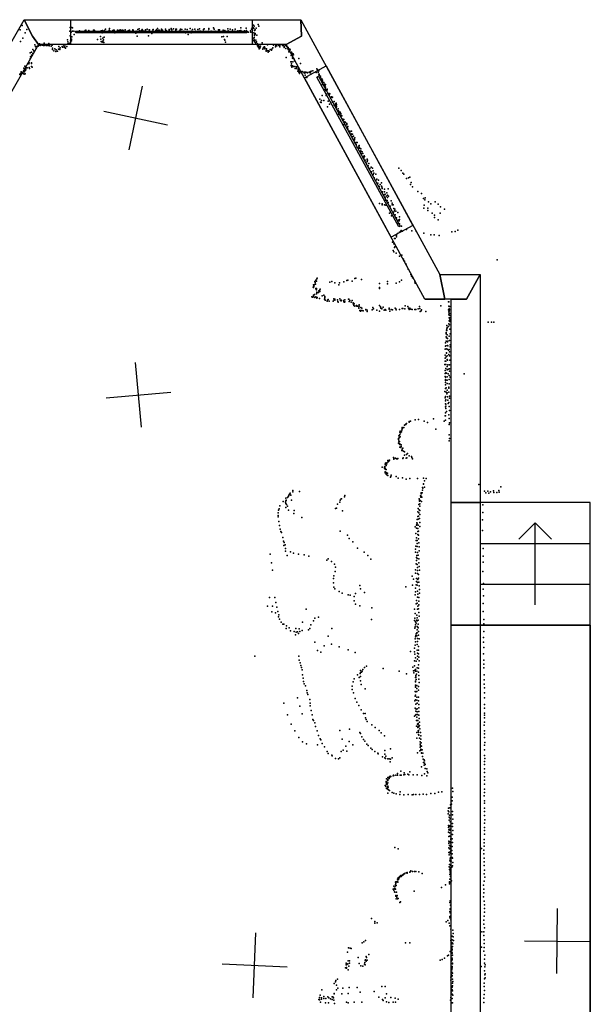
# Model space of a CAD drawing. Header units: millimetres. Extents: x -44220 to 35132, y -40846 to 67550.
# Tile 23 of 27: x -1565 to 1949, y 9902 to 15964. Entities that reach past the tile are written whole.
import ezdxf

# ---------------------------------------------------------------- set-up
doc = ezdxf.new("R2010")
doc.units = ezdxf.units.MM
for name, color, linetype in [('HWALLS', 32, 'Continuous'), ('P', 9, 'Continuous'), ('PANOS', 10, 'Continuous'), ('ROOMS', 1, 'Continuous'), ('STRUCTS', 4, 'Continuous'), ('WALLS', 3, 'Continuous'), ('WINDOWS', 6, 'Continuous')]:
    doc.layers.add(name, color=color, linetype=linetype)

# ---------------------------------------------------------------- blocks, each defined once
blk = doc.blocks.new('6-Fixed_64')
blk.add_lwpolyline([(-584.3, 5.9), (584.3, 5.9), (584.3, -6.8), (-584.3, -6.8), (-584.3, 5.9)])

msp = doc.modelspace()

# ---------------------------------------------------------------- linework, layer by layer
at = {"layer": 'HWALLS'}
for points in [[(1949.45, 12236.45), (1949.45, 12992.1)], [(1187.45, 12236.45), (1270, 12236.45), (1949.45, 12236.45)], [(1949.45, 12236.45), (1949.45, 1219.2)]]:
    msp.add_lwpolyline(points, dxfattribs=at)
at = {"layer": 'P'}
for p in [(-1563, 15902), (-1550, 15928), (-1532, 15883), (-1522, 15904), (-1256, 15893), (-1255, 15916), (-1249, 15887), (-1243, 15916), (-1239, 15914), (-1239, 15894), (-1232, 15894), (-1222, 15889), (-1219, 15891), (-1217, 15886), (-1212, 15890), (-1198, 15888), (-1197, 15895), (-1189, 15885), (-1176, 15888), (-1175, 15888), (-1173, 15891), (-1164, 15889), (-1162, 15898), (-1157, 15899), (-1151, 15888), (-1148, 15889), (-1139, 15897), (-1135, 15892), (-1135, 15888), (-1134, 15892), (-1131, 15892), (-1127, 15890), (-1114, 15890), (-1111, 15899), (-1106, 15899), (-1103, 15892), (-1101, 15893), (-1100, 15894), (-1084, 15887), (-1080, 15891), (-1063, 15896), (-1058, 15884), (-1055, 15898), (-1043, 15897), (-1036, 15905), (-1034, 15891), (-1032, 15891), (-1013, 15900), (-1012, 15909), (-1012, 15896), (-1010, 15892), (-1003, 15893), (-994, 15891), (-991, 15897), (-987, 15900), (-987, 15891), (-984, 15900), (-980, 15883), (-970, 15892), (-965, 15888), (-963, 15899), (-963, 15893), (-954, 15898), (-949, 15895), (-946, 15902), (-940, 15898), (-940, 15893), (-939, 15886), (-934, 15899), (-930, 15900), (-925, 15896), (-915, 15901), (-915, 15892), (-912, 15886), (-896, 15895), (-892, 15897), (-892, 15894), (-889, 15899), (-885, 15885), (-870, 15892), (-869, 15901), (-868, 15895), (-868, 15892), (-866, 15900), (-847, 15893), (-844, 15889), (-843, 15892), (-838, 15904), (-838, 15903), (-829, 15907), (-827, 15896), (-817, 15895), (-815, 15898), (-811, 15903), (-810, 15896), (-807, 15898), (-807, 15896), (-804, 15887), (-792, 15896), (-791, 15901), (-788, 15894), (-779, 15905), (-776, 15886), (-767, 15901), (-767, 15893), (-766, 15902), (-748, 15892), (-746, 15901), (-744, 15893), (-742, 15903), (-726, 15897), (-722, 15902), (-720, 15895), (-720, 15890), (-719, 15896), (-716, 15909), (-710, 15900), (-706, 15900), (-697, 15894), (-692, 15905), (-691, 15899), (-685, 15900), (-674, 15888), (-667, 15906), (-665, 15897), (-661, 15896), (-649, 15892), (-645, 15900), (-644, 15903), (-633, 15906), (-632, 15910), (-629, 15902), (-626, 15890), (-624, 15892), (-618, 15908), (-603, 15906), (-603, 15905), (-603, 15900), (-603, 15891), (-602, 15892), (-599, 15906), (-583, 15893), (-579, 15892), (-577, 15902), (-574, 15906), (-566, 15904), (-563, 15891), (-555, 15893), (-545, 15905), (-543, 15884), (-533, 15904), (-532, 15890), (-522, 15891), (-516, 15909), (-509, 15884), (-507, 15894), (-500, 15903), (-487, 15905), (-483, 15893), (-482, 15886), (-467, 15904), (-462, 15888), (-459, 15894), (-458, 15908), (-451, 15894), (-442, 15890), (-435, 15893), (-433, 15903), (-429, 15908), (-422, 15892), (-403, 15890), (-402, 15893), (-401, 15905), (-400, 15910), (-386, 15893), (-371, 15913), (-368, 15905), (-362, 15893), (-362, 15891), (-341, 15901), (-341, 15886), (-337, 15894), (-335, 15902), (-312, 15899), (-306, 15888), (-302, 15898), (-301, 15892), (-284, 15907), (-282, 15896), (-269, 15906), (-264, 15889), (-254, 15902), (-241, 15893), (-239, 15891), (-237, 15905), (-221, 15895), (-212, 15896), (-204, 15913), (-203, 15897), (-201, 15894), (-189, 15888), (-181, 15895), (-170, 15911), (-169, 15897), (-161, 15890), (-155, 15888), (-144, 15896), (-141, 15888), (-138, 15906), (-134, 15913), (-125, 15930), (-125, 15914), (-122, 15910), (-122, 15882), (-121, 15924), (-118, 15898), (-114, 15902), (-108, 15911), (-97, 15934), (-93, 15925), (-1560, 15829), (-1545, 15851), (-1270, 15839), (-1268, 15828), (-1254, 15864), (-1253, 15834), (-1251, 15836), (-1247, 15845), (-1247, 15842), (-1245, 15833), (-1243, 15859), (-1229, 15873), (-1085, 15842), (-1067, 15861), (-1065, 15844), (-1063, 15829), (-1058, 15825), (-1052, 15851), (-1052, 15831), (-1048, 15839), (-1046, 15823), (-1045, 15857), (-849, 15880), (-841, 15862), (-771, 15864), (-752, 15878), (-528, 15873), (-320, 15858), (-310, 15860), (-303, 15842), (-302, 15837), (-298, 15826), (-288, 15860), (-127, 15836), (-122, 15851), (-121, 15840), (-121, 15833), (-120, 15854), (-119, 15867), (-118, 15873), (-118, 15827), (-117, 15874), (-114, 15879), (-114, 15875), (-114, 15826), (-113, 15823), (-111, 15838), (-107, 15826), (-106, 15827), (-104, 15868), (-71, 15821), (-1493, 15764), (-1485, 15780), (-1477, 15773), (-1475, 15768), (-1472, 15810), (-1468, 15799), (-1464, 15788), (-1460, 15798), (-1452, 15800), (-1450, 15807), (-1444, 15816), (-1443, 15808), (-1438, 15806), (-1430, 15809), (-1427, 15807), (-1419, 15806), (-1416, 15804), (-1415, 15819), (-1414, 15806), (-1409, 15810), (-1403, 15806), (-1395, 15806), (-1390, 15807), (-1388, 15810), (-1385, 15818), (-1383, 15802), (-1381, 15809), (-1371, 15801), (-1366, 15807), (-1363, 15789), (-1363, 15781), (-1354, 15772), (-1349, 15785), (-1342, 15769), (-1340, 15778), (-1333, 15771), (-1327, 15782), (-1323, 15799), (-1320, 15783), (-1317, 15781), (-1315, 15791), (-1303, 15799), (-1302, 15795), (-1299, 15795), (-1294, 15808), (-1292, 15797), (-1288, 15796), (-1288, 15792), (-1285, 15810), (-1283, 15789), (-1274, 15798), (-1269, 15816), (-1265, 15818), (-1256, 15819), (-111, 15816), (-101, 15816), (-100, 15806), (-100, 15802), (-97, 15797), (-96, 15807), (-96, 15803), (-95, 15794), (-91, 15788), (-91, 15784), (-88, 15791), (-87, 15800), (-85, 15791), (-81, 15801), (-68, 15782), (-65, 15788), (-61, 15795), (-58, 15796), (-57, 15788), (-56, 15791), (-56, 15789), (-55, 15785), (-48, 15774), (-46, 15770), (-45, 15784), (-42, 15775), (-39, 15809), (-36, 15772), (-35, 15764), (-33, 15772), (-28, 15771), (-22, 15780), (-15, 15776), (-14, 15777), (-12, 15783), (-5, 15791), (-1, 15807), (11, 15796), (13, 15804), (18, 15803), (30, 15804), (35, 15804), (37, 15796), (40, 15810), (54, 15804), (55, 15809), (57, 15804), (64, 15797), (64, 15793), (69, 15805), (75, 15787), (77, 15805), (81, 15798), (87, 15784), (88, 15792), (90, 15787), (91, 15778), (93, 15767), (95, 15767), (99, 15782), (100, 15779), (108, 15763), (-1501, 15759), (-1500, 15722), (-1498, 15736), (-1493, 15746), (-1488, 15745), (-1484, 15755), (76, 15732), (105, 15704), (106, 15743), (108, 15751), (108, 15750), (109, 15754), (110, 15705), (114, 15748), (115, 15756), (116, 15730), (116, 15727), (117, 15704), (119, 15753), (120, 15726), (121, 15748), (124, 15725), (128, 15711), (154, 15725), (-1556, 15642), (-1539, 15665), (-1536, 15642), (-1534, 15677), (-1531, 15651), (-1530, 15663), (-1528, 15655), (-1522, 15667), (-1519, 15668), (-1508, 15692), (-1507, 15698), (-1507, 15669), (-1504, 15663), (-1493, 15699), (-1493, 15695), (-1493, 15675), (-1488, 15672), (107, 15681), (108, 15692), (109, 15678), (112, 15672), (115, 15679), (115, 15675), (122, 15676), (130, 15676), (132, 15664), (139, 15671), (139, 15664), (140, 15673), (147, 15673), (149, 15648), (151, 15658), (151, 15650), (152, 15655), (153, 15664), (154, 15641), (157, 15658), (158, 15644), (160, 15646), (160, 15641), (164, 15695), (171, 15641), (175, 15645), (184, 15640), (192, 15640), (197, 15641), (218, 15640), (224, 15642), (231, 15646), (240, 15649), (260, 15639), (265, 15661), (269, 15655), (271, 15649), (274, 15639), (277, 15650), (-1564, 15627), (-1563, 15630), (-1560, 15632), (-1552, 15636), (-1547, 15636), (-1542, 15632), (-1537, 15629), (-1532, 15631), (159, 15633), (173, 15637), (186, 15637), (188, 15636), (191, 15634), (193, 15622), (203, 15607), (204, 15638), (205, 15638), (207, 15636), (225, 15637), (226, 15637), (277, 15625), (280, 15628), (280, 15623), (280, 15622), (287, 15617), (287, 15608), (294, 15598), (295, 15600), (296, 15594), (299, 15591), (299, 15582), (300, 15565), (309, 15578), (312, 15568), (312, 15554), (314, 15534), (316, 15551), (317, 15561), (318, 15564), (319, 15548), (321, 15529), (328, 15537), (329, 15533), (283, 15475), (293, 15466), (297, 15498), (308, 15467), (323, 15498), (325, 15506), (334, 15462), (340, 15509), (340, 15497), (343, 15506), (346, 15507), (349, 15485), (355, 15490), (359, 15485), (362, 15486), (362, 15457), (372, 15461), (288, 15456), (292, 15455), (331, 15427), (344, 15444), (371, 15438), (379, 15445), (381, 15436), (384, 15423), (385, 15449), (385, 15424), (386, 15442), (386, 15431), (387, 15427), (392, 15403), (396, 15416), (399, 15403), (400, 15398), (399, 15383), (407, 15392), (408, 15394), (412, 15387), (412, 15378), (412, 15367), (412, 15367), (415, 15371), (420, 15373), (423, 15350), (425, 15352), (427, 15345), (431, 15350), (434, 15333), (434, 15318), (438, 15335), (439, 15332), (442, 15331), (444, 15315), (449, 15325), (449, 15301), (450, 15319), (451, 15299), (454, 15297), (455, 15306), (455, 15290), (463, 15278), (464, 15277), (468, 15278), (478, 15278), (469, 15271), (477, 15261), (479, 15258), (484, 15232), (485, 15260), (487, 15245), (491, 15246), (497, 15234), (497, 15227), (498, 15224), (500, 15237), (498, 15207), (505, 15208), (507, 15196), (508, 15207), (513, 15208), (514, 15177), (520, 15170), (524, 15186), (525, 15189), (526, 15179), (526, 15173), (530, 15172), (536, 15169), (536, 15156), (534, 15149), (540, 15138), (545, 15151), (549, 15141), (554, 15121), (554, 15116), (555, 15111), (557, 15125), (558, 15122), (562, 15100), (575, 15106), (576, 15101), (577, 15099), (570, 15081), (576, 15090), (582, 15064), (585, 15079), (586, 15078), (591, 15047), (600, 15057), (607, 15049), (612, 15033), (770, 15049), (784, 15035), (601, 15028), (611, 15011), (617, 15019), (618, 14991), (628, 15012), (628, 14974), (634, 14982), (645, 14975), (795, 15020), (801, 15013), (818, 14987), (829, 14990), (837, 14994), (640, 14957), (648, 14938), (655, 14949), (663, 14959), (663, 14939), (666, 14934), (667, 14926), (667, 14925), (682, 14920), (705, 14923), (842, 14950), (847, 14961), (855, 14934), (670, 14904), (680, 14886), (682, 14904), (684, 14851), (685, 14890), (686, 14867), (692, 14878), (697, 14898), (700, 14883), (701, 14869), (706, 14877), (887, 14907), (910, 14894), (923, 14864), (931, 14855), (933, 14868), (650, 14833), (667, 14830), (668, 14825), (682, 14825), (690, 14822), (698, 14850), (705, 14838), (717, 14815), (722, 14848), (728, 14835), (729, 14825), (736, 14824), (740, 14801), (745, 14797), (924, 14803), (926, 14823), (948, 14803), (953, 14842), (968, 14830), (994, 14843), (1013, 14829), (1026, 14812), (1051, 14798), (713, 14772), (724, 14756), (738, 14780), (743, 14787), (748, 14762), (752, 14785), (756, 14744), (764, 14776), (774, 14734), (775, 14751), (948, 14789), (975, 14773), (989, 14761), (989, 14747), (1013, 14732), (1024, 14772), (762, 14710), (769, 14729), (773, 14725), (775, 14708), (787, 14692), (818, 14672), (1134, 14669), (743, 14616), (747, 14617), (754, 14637), (755, 14637), (755, 14628), (761, 14648), (775, 14655), (782, 14662), (784, 14667), (792, 14662), (851, 14665), (877, 14661), (924, 14649), (968, 14639), (988, 14639), (1018, 14635), (1097, 14658), (1117, 14659), (732, 14594), (736, 14597), (739, 14584), (744, 14562), (744, 14561), (746, 14566), (736, 14544), (736, 14542), (740, 14534), (753, 14526), (774, 14509), (788, 14515), (799, 14489), (806, 14478), (815, 14459), (828, 14429), (1375, 14486), (265, 14368), (267, 14373), (500, 14371), (506, 14373), (844, 14396), (849, 14385), (854, 14375), (242, 14318), (244, 14331), (244, 14320), (244, 14316), (246, 14322), (247, 14327), (250, 14333), (252, 14352), (255, 14347), (257, 14335), (258, 14361), (258, 14309), (264, 14354), (264, 14310), (346, 14349), (358, 14352), (376, 14344), (401, 14331), (404, 14343), (432, 14350), (450, 14358), (455, 14360), (482, 14355), (540, 14364), (650, 14339), (650, 14309), (651, 14316), (700, 14352), (700, 14337), (753, 14341), (774, 14351), (786, 14360), (868, 14351), (871, 14341), (235, 14257), (238, 14255), (244, 14267), (244, 14257), (245, 14261), (251, 14273), (252, 14253), (259, 14257), (260, 14302), (262, 14300), (263, 14276), (266, 14286), (266, 14281), (266, 14249), (267, 14253), (275, 14285), (278, 14294), (281, 14248), (283, 14301), (283, 14290), (286, 14304), (298, 14263), (308, 14268), (314, 14256), (315, 14260), (315, 14252), (370, 14246), (407, 14246), (312, 14244), (312, 14244), (316, 14237), (319, 14237), (328, 14232), (332, 14240), (335, 14241), (342, 14232), (366, 14231), (372, 14239), (376, 14244), (376, 14238), (393, 14239), (395, 14229), (396, 14225), (411, 14236), (415, 14238), (415, 14234), (430, 14235), (432, 14227), (436, 14225), (437, 14228), (438, 14240), (461, 14244), (463, 14244), (465, 14229), (469, 14236), (477, 14224), (483, 14235), (489, 14221), (489, 14219), (491, 14218), (491, 14210), (493, 14212), (493, 14204), (495, 14215), (499, 14200), (509, 14204), (512, 14200), (518, 14201), (523, 14191), (523, 14189), (526, 14208), (526, 14200), (536, 14192), (542, 14189), (610, 14192), (651, 14205), (658, 14196), (659, 14187), (665, 14186), (666, 14184), (674, 14195), (711, 14187), (747, 14187), (752, 14184), (790, 14186), (794, 14185), (807, 14184), (809, 14203), (825, 14198), (829, 14187), (837, 14184), (838, 14189), (898, 14198), (899, 14185), (1029, 14202), (1076, 14228), (1078, 14201), (1079, 14226), (1080, 14199), (1081, 14184), (1082, 14199), (529, 14174), (531, 14173), (534, 14170), (538, 14174), (544, 14174), (551, 14172), (566, 14178), (567, 14180), (575, 14175), (575, 14168), (606, 14177), (614, 14183), (635, 14175), (652, 14170), (680, 14176), (685, 14180), (690, 14176), (710, 14182), (715, 14170), (722, 14180), (731, 14177), (754, 14178), (774, 14179), (833, 14179), (843, 14181), (853, 14179), (868, 14180), (875, 14179), (890, 14183), (902, 14167), (907, 14171), (910, 14178), (937, 14167), (1076, 14178), (1078, 14165), (1078, 14146), (1080, 14128), (1081, 14170), (1081, 14158), (1081, 14155), (1083, 14178), (1083, 14156), (1083, 14127), (1084, 14142), (1084, 14128), (1065, 14081), (1067, 14069), (1067, 14066), (1075, 14076), (1079, 14092), (1081, 14109), (1083, 14113), (1083, 14086), (1084, 14116), (1085, 14115), (1085, 14106), (1087, 14114), (1321, 14101), (1341, 14101), (1355, 14101), (1061, 14031), (1061, 14012), (1062, 14038), (1062, 14032), (1063, 14053), (1063, 14005), (1064, 14010), (1065, 14050), (1066, 14060), (1068, 14023), (1081, 14016), (1085, 14059), (1086, 14031), (1058, 13974), (1058, 13955), (1060, 13957), (1061, 13984), (1069, 13980), (1069, 13959), (1070, 14002), (1071, 13984), (1072, 13956), (1083, 13989), (1086, 13962), (1086, 13949), (1055, 13899), (1056, 13936), (1062, 13937), (1062, 13889), (1063, 13913), (1064, 13910), (1067, 13936), (1067, 13894), (1075, 13929), (1079, 13902), (1080, 13933), (1083, 13920), (1083, 13894), (1054, 13842), (1055, 13880), (1055, 13861), (1059, 13862), (1060, 13842), (1067, 13872), (1068, 13829), (1070, 13868), (1071, 13839), (1082, 13840), (1084, 13868), (1055, 13805), (1055, 13767), (1056, 13786), (1058, 13764), (1059, 13817), (1059, 13790), (1064, 13787), (1067, 13809), (1068, 13766), (1073, 13812), (1074, 13784), (1080, 13774), (1082, 13814), (1083, 13801), (1086, 13763), (1172, 13783), (1057, 13743), (1057, 13730), (1058, 13748), (1058, 13716), (1067, 13724), (1068, 13745), (1078, 13701), (1081, 13748), (1081, 13722), (1054, 13674), (1057, 13693), (1057, 13644), (1061, 13697), (1062, 13671), (1066, 13661), (1067, 13683), (1068, 13667), (1069, 13642), (1079, 13696), (1079, 13670), (1082, 13646), (1056, 13637), (1058, 13618), (1058, 13599), (1058, 13581), (1059, 13598), (1060, 13624), (1060, 13585), (1072, 13622), (1073, 13602), (1079, 13607), (1080, 13582), (1082, 13633), (1056, 13525), (1057, 13543), (1058, 13525), (1060, 13571), (1063, 13551), (1079, 13532), (1082, 13558), (805, 13467), (812, 13472), (813, 13473), (814, 13472), (817, 13478), (834, 13490), (834, 13487), (841, 13493), (870, 13500), (892, 13502), (927, 13492), (947, 13485), (984, 13507), (1050, 13493), (1058, 13499), (1080, 13471), (1081, 13508), (1083, 13483), (771, 13402), (773, 13402), (775, 13407), (776, 13410), (777, 13425), (778, 13431), (778, 13396), (779, 13430), (781, 13420), (786, 13426), (789, 13437), (790, 13454), (790, 13446), (791, 13451), (794, 13452), (800, 13454), (998, 13444), (1080, 13409), (769, 13386), (769, 13380), (769, 13357), (771, 13369), (772, 13370), (773, 13390), (773, 13366), (774, 13367), (775, 13351), (776, 13353), (776, 13349), (784, 13346), (784, 13336), (1080, 13372), (1083, 13386), (777, 13333), (782, 13331), (789, 13312), (791, 13319), (791, 13312), (794, 13326), (798, 13308), (804, 13284), (806, 13304), (817, 13288), (823, 13293), (833, 13278), (686, 13227), (688, 13234), (689, 13225), (692, 13235), (693, 13219), (696, 13229), (702, 13251), (703, 13239), (706, 13250), (708, 13246), (713, 13253), (737, 13269), (739, 13264), (740, 13259), (750, 13264), (755, 13260), (761, 13260), (763, 13263), (794, 13263), (796, 13266), (815, 13264), (819, 13266), (848, 13274), (851, 13268), (855, 13261), (667, 13209), (681, 13202), (682, 13210), (684, 13214), (685, 13204), (685, 13199), (685, 13196), (685, 13181), (686, 13175), (687, 13178), (689, 13195), (692, 13177), (693, 13195), (693, 13167), (697, 13162), (700, 13173), (702, 13158), (722, 13159), (719, 13148), (720, 13152), (754, 13151), (765, 13142), (793, 13144), (816, 13136), (837, 13140), (886, 13140), (921, 13142), (921, 13104), (923, 13107), (928, 13124), (938, 13139), (1263, 13102), (93, 13037), (97, 13042), (99, 13041), (100, 13050), (105, 13037), (117, 13057), (118, 13066), (158, 13060), (437, 13035), (908, 13051), (908, 13044), (914, 13051), (916, 13084), (916, 13067), (918, 13079), (928, 13085), (1297, 13061), (1305, 13052), (1319, 13062), (1325, 13050), (1334, 13057), (1353, 13063), (1355, 13053), (1374, 13053), (1386, 13065), (1389, 13055), (1399, 13088), (57, 12998), (72, 12993), (74, 12986), (75, 13019), (75, 13001), (76, 13007), (77, 13004), (78, 12979), (85, 13023), (87, 13025), (90, 13030), (109, 13006), (393, 12982), (406, 12994), (409, 13007), (415, 13015), (416, 13015), (436, 13027), (894, 12980), (896, 13015), (898, 13006), (898, 12999), (899, 12984), (902, 13004), (903, 13032), (905, 13024), (908, 13031), (910, 12998), (912, 13025), (1288, 12978), (26, 12928), (26, 12912), (29, 12944), (33, 12953), (38, 12971), (74, 12961), (85, 12969), (91, 12944), (124, 12923), (125, 12942), (381, 12954), (387, 12957), (424, 12941), (887, 12934), (889, 12954), (894, 12927), (895, 12946), (899, 12943), (900, 12969), (900, 12918), (1287, 12930), (26, 12904), (30, 12874), (172, 12900), (879, 12852), (881, 12867), (881, 12857), (883, 12886), (884, 12864), (887, 12906), (890, 12889), (890, 12852), (892, 12908), (898, 12893), (899, 12868), (1286, 12884), (35, 12850), (39, 12828), (43, 12813), (47, 12806), (408, 12815), (453, 12790), (871, 12841), (874, 12801), (878, 12834), (887, 12832), (887, 12814), (887, 12795), (891, 12815), (891, 12790), (899, 12843), (1285, 12819), (56, 12776), (60, 12753), (63, 12745), (71, 12731), (464, 12771), (486, 12750), (877, 12758), (879, 12775), (883, 12739), (884, 12758), (892, 12767), (893, 12743), (-22, 12673), (61, 12727), (72, 12692), (73, 12708), (102, 12687), (122, 12679), (153, 12674), (188, 12669), (516, 12711), (557, 12686), (872, 12685), (873, 12704), (874, 12723), (884, 12720), (885, 12684), (895, 12718), (895, 12694), (1290, 12709), (-15, 12621), (82, 12666), (216, 12662), (327, 12636), (335, 12644), (356, 12628), (374, 12612), (579, 12665), (597, 12643), (877, 12615), (878, 12635), (879, 12654), (881, 12665), (884, 12647), (884, 12610), (889, 12668), (893, 12645), (893, 12621), (1289, 12624), (1290, 12662), (-9, 12575), (378, 12567), (379, 12594), (872, 12557), (873, 12578), (885, 12592), (886, 12574), (886, 12554), (891, 12548), (895, 12598), (898, 12576), (1288, 12567), (367, 12523), (367, 12497), (370, 12541), (852, 12539), (860, 12519), (878, 12505), (879, 12524), (886, 12499), (888, 12518), (892, 12525), (893, 12502), (1291, 12492), (370, 12470), (376, 12461), (402, 12443), (422, 12434), (504, 12432), (529, 12480), (535, 12460), (558, 12438), (813, 12472), (855, 12482), (873, 12465), (873, 12442), (876, 12485), (884, 12482), (886, 12445), (887, 12427), (895, 12479), (897, 12456), (897, 12433), (1290, 12458), (-26, 12407), (6, 12407), (13, 12376), (458, 12423), (471, 12422), (494, 12413), (494, 12386), (503, 12366), (871, 12423), (876, 12368), (878, 12388), (883, 12371), (886, 12408), (893, 12407), (893, 12384), (1290, 12370), (1292, 12418), (-39, 12353), (-13, 12318), (-7, 12353), (11, 12313), (19, 12347), (24, 12320), (200, 12334), (529, 12356), (604, 12343), (866, 12334), (870, 12308), (886, 12335), (888, 12354), (891, 12337), (893, 12361), (894, 12315), (1290, 12320), (28, 12287), (30, 12300), (36, 12274), (45, 12255), (177, 12254), (244, 12263), (252, 12279), (276, 12285), (602, 12271), (867, 12265), (869, 12279), (873, 12256), (877, 12249), (879, 12267), (881, 12299), (883, 12281), (884, 12263), (890, 12267), (895, 12291), (1293, 12272), (56, 12242), (62, 12242), (76, 12216), (78, 12232), (94, 12220), (103, 12202), (125, 12198), (136, 12215), (137, 12193), (146, 12195), (153, 12185), (156, 12213), (160, 12198), (175, 12204), (213, 12207), (221, 12215), (228, 12239), (357, 12216), (869, 12219), (871, 12227), (872, 12238), (881, 12189), (883, 12228), (884, 12208), (884, 12190), (886, 12227), (889, 12243), (890, 12221), (891, 12197), (1293, 12244), (1293, 12198), (134, 12177), (252, 12132), (334, 12168), (871, 12153), (872, 12133), (873, 12164), (875, 12173), (876, 12183), (881, 12170), (885, 12154), (885, 12136), (891, 12175), (895, 12153), (1291, 12132), (1292, 12160), (270, 12080), (290, 12071), (311, 12110), (356, 12119), (402, 12103), (458, 12085), (501, 12068), (841, 12075), (866, 12095), (866, 12073), (870, 12114), (884, 12118), (884, 12082), (886, 12064), (891, 12106), (891, 12083), (1293, 12098), (-117, 12045), (154, 12046), (157, 12022), (162, 12004), (867, 12016), (868, 12057), (872, 12036), (876, 12015), (885, 12046), (885, 12028), (891, 12061), (894, 12039), (895, 12017), (1292, 12060), (1293, 12022), (166, 11989), (170, 11976), (175, 11962), (533, 11946), (534, 11957), (541, 11947), (544, 11954), (549, 11964), (558, 11975), (570, 11985), (674, 11970), (772, 11954), (857, 11977), (860, 11955), (863, 11944), (867, 11986), (867, 11958), (872, 11953), (873, 11964), (881, 11954), (882, 11973), (891, 11993), (891, 11971), (891, 11948), (1293, 11996), (1293, 11974), (176, 11931), (180, 11911), (182, 11890), (489, 11888), (496, 11906), (515, 11931), (526, 11915), (531, 11938), (533, 11921), (533, 11893), (817, 11937), (872, 11892), (872, 11887), (873, 11915), (875, 11926), (875, 11919), (875, 11914), (877, 11901), (879, 11935), (893, 11904), (894, 11927), (895, 11883), (1295, 11930), (1295, 11900), (186, 11876), (195, 11862), (203, 11835), (483, 11861), (483, 11841), (539, 11872), (562, 11845), (871, 11828), (872, 11867), (872, 11856), (873, 11854), (874, 11827), (880, 11865), (880, 11847), (881, 11829), (891, 11859), (892, 11837), (1295, 11874), (1297, 11850), (1297, 11820), (145, 11789), (205, 11819), (210, 11809), (222, 11779), (491, 11819), (501, 11786), (512, 11763), (868, 11771), (870, 11799), (872, 11805), (873, 11777), (881, 11793), (881, 11775), (892, 11793), (892, 11770), (1297, 11789), (61, 11757), (160, 11737), (223, 11756), (225, 11740), (231, 11711), (523, 11741), (538, 11716), (871, 11725), (874, 11750), (875, 11708), (877, 11719), (883, 11757), (883, 11721), (884, 11703), (893, 11749), (893, 11727), (893, 11704), (1298, 11749), (1298, 11725), (84, 11684), (174, 11690), (237, 11685), (240, 11656), (245, 11649), (553, 11692), (563, 11693), (564, 11667), (568, 11656), (576, 11643), (867, 11676), (872, 11683), (877, 11686), (878, 11650), (881, 11671), (883, 11650), (885, 11686), (888, 11650), (894, 11683), (896, 11662), (897, 11640), (1297, 11682), (1298, 11695), (1298, 11665), (1298, 11640), (107, 11626), (130, 11586), (252, 11635), (257, 11613), (267, 11586), (407, 11588), (466, 11596), (604, 11623), (625, 11606), (648, 11588), (879, 11614), (886, 11628), (888, 11607), (889, 11632), (889, 11626), (889, 11614), (890, 11585), (892, 11588), (892, 11578), (893, 11611), (898, 11619), (900, 11598), (1296, 11620), (1298, 11586), (154, 11544), (176, 11518), (275, 11557), (285, 11536), (289, 11531), (421, 11534), (465, 11521), (530, 11576), (534, 11570), (542, 11548), (552, 11533), (560, 11523), (661, 11573), (682, 11555), (880, 11576), (880, 11540), (891, 11564), (892, 11577), (894, 11559), (898, 11540), (901, 11518), (904, 11576), (906, 11555), (906, 11534), (1297, 11567), (1298, 11545), (201, 11505), (269, 11499), (298, 11508), (312, 11487), (328, 11458), (415, 11458), (428, 11466), (444, 11492), (450, 11460), (487, 11500), (574, 11504), (582, 11495), (597, 11479), (605, 11471), (622, 11459), (684, 11464), (719, 11475), (900, 11463), (901, 11504), (902, 11486), (904, 11495), (906, 11473), (906, 11467), (907, 11512), (910, 11492), (913, 11470), (1297, 11468), (1298, 11497), (1299, 11515), (334, 11446), (357, 11437), (360, 11433), (379, 11416), (399, 11414), (406, 11419), (640, 11448), (643, 11444), (670, 11425), (683, 11443), (683, 11419), (688, 11416), (689, 11429), (703, 11413), (711, 11413), (716, 11396), (718, 11412), (729, 11420), (886, 11451), (910, 11451), (910, 11449), (915, 11428), (918, 11449), (919, 11411), (927, 11408), (929, 11401), (1297, 11398), (1298, 11434), (1299, 11416), (782, 11337), (909, 11364), (922, 11392), (926, 11374), (929, 11387), (932, 11355), (933, 11378), (943, 11351), (1298, 11379), (1298, 11351), (692, 11275), (694, 11290), (702, 11298), (702, 11287), (703, 11280), (710, 11292), (711, 11300), (713, 11302), (715, 11301), (716, 11306), (716, 11304), (720, 11304), (721, 11304), (735, 11308), (737, 11313), (740, 11310), (751, 11313), (762, 11323), (762, 11314), (778, 11313), (785, 11314), (801, 11316), (802, 11327), (808, 11317), (825, 11319), (832, 11316), (838, 11333), (858, 11315), (883, 11315), (911, 11311), (929, 11321), (942, 11309), (945, 11335), (949, 11328), (1297, 11330), (1297, 11282), (1298, 11303), (685, 11249), (691, 11244), (693, 11266), (694, 11256), (694, 11230), (695, 11274), (698, 11260), (699, 11258), (700, 11238), (702, 11266), (702, 11245), (703, 11226), (704, 11239), (707, 11223), (712, 11219), (1101, 11233), (1297, 11226), (1298, 11258), (703, 11202), (729, 11206), (739, 11202), (754, 11198), (776, 11194), (779, 11211), (800, 11192), (827, 11193), (852, 11192), (861, 11194), (875, 11194), (897, 11194), (920, 11196), (941, 11195), (968, 11200), (992, 11201), (1015, 11208), (1034, 11210), (1098, 11156), (1099, 11178), (1103, 11212), (1296, 11185), (1298, 11206), (1298, 11156), (1073, 11093), (1077, 11110), (1084, 11111), (1089, 11130), (1095, 11134), (1297, 11140), (1298, 11109), (1073, 11074), (1078, 11088), (1081, 11054), (1081, 11035), (1083, 11067), (1086, 11046), (1100, 11069), (1101, 11090), (1102, 11043), (1297, 11089), (1298, 11065), (1299, 11039), (1077, 11004), (1077, 10991), (1078, 10976), (1079, 10997), (1080, 10977), (1085, 10998), (1085, 10981), (1085, 10975), (1086, 11003), (1087, 11025), (1100, 11016), (1101, 10997), (1103, 10973), (1297, 11017), (1297, 10991), (1298, 10972), (1077, 10963), (1079, 10935), (1083, 10958), (1083, 10938), (1089, 10938), (1090, 10926), (1090, 10916), (1092, 10949), (1099, 10922), (1101, 10947), (1296, 10917), (1297, 10949), (746, 10868), (765, 10859), (1078, 10907), (1079, 10892), (1079, 10865), (1081, 10900), (1082, 10859), (1083, 10880), (1085, 10861), (1086, 10880), (1087, 10903), (1088, 10873), (1090, 10895), (1090, 10852), (1098, 10874), (1100, 10898), (1280, 10861), (1294, 10852), (1295, 10896), (1296, 10875), (1079, 10836), (1080, 10822), (1082, 10835), (1086, 10841), (1086, 10802), (1090, 10830), (1091, 10807), (1092, 10809), (1096, 10850), (1098, 10828), (1098, 10806), (1101, 10802), (1293, 10829), (1295, 10803), (1080, 10749), (1082, 10763), (1082, 10733), (1085, 10789), (1086, 10783), (1087, 10743), (1088, 10762), (1089, 10760), (1090, 10787), (1091, 10735), (1092, 10784), (1097, 10747), (1101, 10754), (1102, 10776), (1296, 10780), (1296, 10756), (761, 10672), (766, 10681), (769, 10675), (769, 10674), (769, 10671), (772, 10681), (774, 10689), (775, 10686), (782, 10696), (783, 10690), (784, 10696), (784, 10690), (790, 10696), (794, 10698), (795, 10699), (799, 10703), (805, 10707), (805, 10707), (805, 10706), (815, 10711), (821, 10713), (821, 10710), (837, 10716), (840, 10718), (845, 10725), (854, 10721), (854, 10719), (866, 10720), (874, 10721), (894, 10718), (913, 10708), (1084, 10673), (1085, 10702), (1086, 10704), (1087, 10724), (1087, 10716), (1088, 10689), (1089, 10712), (1296, 10705), (1298, 10728), (1299, 10685), (735, 10612), (739, 10629), (740, 10629), (743, 10618), (745, 10618), (747, 10611), (748, 10630), (749, 10639), (749, 10612), (750, 10655), (750, 10640), (752, 10656), (752, 10648), (753, 10633), (757, 10657), (762, 10661), (763, 10655), (1032, 10622), (1058, 10638), (1082, 10657), (1082, 10653), (1082, 10644), (1095, 10662), (1291, 10635), (1294, 10612), (1295, 10661), (740, 10605), (743, 10595), (746, 10593), (751, 10568), (752, 10573), (754, 10551), (756, 10593), (758, 10562), (759, 10573), (762, 10552), (767, 10553), (865, 10598), (1292, 10565), (1294, 10588), (777, 10529), (780, 10534), (1085, 10529), (1086, 10488), (1087, 10539), (1087, 10491), (1089, 10513), (1089, 10512), (1091, 10487), (1295, 10538), (1297, 10514), (1298, 10492), (601, 10430), (1084, 10474), (1084, 10434), (1085, 10443), (1086, 10465), (1089, 10444), (1091, 10466), (1296, 10444), (1298, 10469), (622, 10401), (623, 10412), (636, 10403), (1062, 10411), (1072, 10418), (1081, 10402), (1084, 10385), (1091, 10423), (1293, 10396), (1294, 10421), (1297, 10373), (1090, 10364), (1098, 10321), (1102, 10359), (1104, 10338), (1104, 10317), (1282, 10348), (1293, 10349), (1294, 10325), (460, 10251), (470, 10249), (477, 10246), (545, 10281), (555, 10288), (565, 10296), (811, 10280), (838, 10281), (1091, 10296), (1092, 10258), (1095, 10275), (1096, 10248), (1097, 10283), (1097, 10258), (1099, 10300), (1100, 10259), (1101, 10279), (1103, 10274), (1106, 10296), (1280, 10254), (1295, 10299), (1295, 10253), (1296, 10277), (454, 10223), (519, 10190), (568, 10196), (569, 10196), (571, 10191), (586, 10209), (1052, 10187), (1069, 10201), (1075, 10205), (1086, 10227), (1095, 10240), (1096, 10232), (1097, 10203), (1098, 10239), (1098, 10186), (1099, 10219), (1099, 10218), (1101, 10204), (1293, 10229), (1300, 10204), (441, 10126), (445, 10156), (446, 10145), (447, 10128), (447, 10125), (448, 10146), (452, 10149), (456, 10152), (458, 10171), (463, 10138), (467, 10171), (467, 10156), (525, 10154), (537, 10140), (548, 10138), (559, 10150), (561, 10160), (563, 10175), (563, 10146), (565, 10177), (568, 10168), (576, 10174), (1025, 10175), (1038, 10179), (1092, 10156), (1093, 10137), (1095, 10171), (1098, 10126), (1099, 10178), (1099, 10177), (1099, 10136), (1100, 10156), (1100, 10151), (1277, 10136), (1297, 10156), (1298, 10181), (1299, 10133), (1302, 10145), (457, 10114), (1091, 10069), (1093, 10085), (1095, 10075), (1096, 10118), (1096, 10101), (1097, 10115), (1097, 10074), (1099, 10080), (1100, 10094), (1298, 10108), (1299, 10084), (1301, 10066), (1302, 10091), (372, 10030), (381, 10040), (382, 10048), (386, 10020), (393, 10058), (394, 10002), (465, 10005), (514, 10005), (666, 10011), (685, 10012), (1091, 10052), (1093, 10014), (1099, 10007), (1100, 10058), (1100, 10033), (1100, 10017), (1102, 10043), (1295, 10011), (1296, 10033), (1297, 10060), (282, 9945), (286, 9959), (293, 9942), (296, 9991), (308, 9950), (333, 9948), (338, 9942), (360, 9949), (364, 9948), (367, 9943), (371, 9967), (372, 9968), (387, 9992), (420, 9967), (426, 10001), (459, 9969), (531, 9978), (619, 9982), (647, 9947), (685, 9942), (695, 9967), (720, 9944), (1090, 9944), (1093, 9978), (1094, 9996), (1098, 9965), (1099, 9992), (1100, 9985), (1102, 9959), (1295, 9963), (1297, 9988), (277, 9932), (281, 9932), (282, 9930), (287, 9915), (294, 9935), (308, 9938), (319, 9912), (320, 9938), (337, 9911), (350, 9937), (360, 9931), (370, 9928), (374, 9907), (448, 9915), (458, 9912), (495, 9915), (543, 9915), (669, 9933), (674, 9926), (694, 9917), (709, 9913), (735, 9915), (748, 9940), (750, 9915), (766, 9934), (1089, 9927), (1095, 9912), (1097, 9938), (1098, 9938), (1100, 9911), (1294, 9940), (1294, 9913)]:
    msp.add_point(p, dxfattribs=at)
at = {"layer": 'PANOS'}
for points in [[(-891.756, 15163.0217), (-809.046, 15554.3771)], [(-1046.0787, 15400.0544), (-654.7233, 15317.3443)], [(-815.4621, 13454.5641), (-851.4931, 13852.9381)], [(-1032.6646, 13635.7356), (-634.2907, 13671.7666)], [(1742.7646, 10091.8384), (1747.3899, 10491.8116)], [(-127.2845, 9942.9699), (-109.7042, 10342.5834)], [(1545.0906, 10294.1377), (1945.0639, 10289.5124)], [(-318.3011, 10151.5668), (81.3124, 10133.9865)]]:
    msp.add_lwpolyline(points, dxfattribs=at)
at = {"layer": 'ROOMS'}
for points in [[(-2333.8307, 14268.45), (-2616.2, 14268.45), (-5657.85, 14268.45), (-5657.85, 14243.05), (-5727.7, 14243.05), (-5949.95, 14243.05), (-5949.95, 14116.05), (-5949.95, 9588.5), (-5403.85, 9588.5), (-5175.25, 9588.5), (-4254.5, 9588.5), (-1936.75, 9588.5), (1092.2, 9588.5), (1092.2, 12236.45), (1092.2, 12992.1), (1092.2, 14243.05), (931.1539, 14243.05), (76.1949, 15811.5), (-1449.1487, 15811.5), (-2333.8307, 14268.45)], [(1270, 12992.1), (1270, 12236.45), (1949.45, 12236.45), (1949.45, 12992.1), (1270, 12992.1)], [(1384.3, 6705.6), (1384.3, 6350), (1270, 6350), (1270, 3524.25), (1270, 1219.2), (1949.45, 1219.2), (1949.45, 12236.45), (1270, 12236.45), (1270, 9493.25), (1270, 6788.15), (1270, 6705.6)]]:
    msp.add_lwpolyline(points, close=True, dxfattribs=at)
at = {"layer": 'STRUCTS'}
for points in [[(1949.45, 12992.1), (1270, 12992.1)], [(1270, 12992.1), (1270, 12236.45)], [(1949.45, 12236.45), (1949.45, 12992.1)], [(1609.725, 12866.1583), (1509.725, 12766.1583)], [(1609.725, 12866.1583), (1709.725, 12766.1583)], [(1609.725, 12740.2167), (1609.725, 12866.1583)], [(1270, 12740.2167), (1949.45, 12740.2167)], [(1609.725, 12488.3333), (1609.725, 12740.2167)], [(1270, 12488.3333), (1949.45, 12488.3333)], [(1609.725, 12362.3917), (1609.725, 12488.3333)], [(1270, 12236.45), (1949.45, 12236.45)]]:
    msp.add_lwpolyline(points, dxfattribs=at)
at = {"layer": 'WALLS'}
for points in [[(-2276.4991, 14674.85), (-1537.4438, 15963.9), (-1485.9, 15862.3), (-1449.1487, 15811.5), (-2333.8307, 14268.45), (-2305.05, 14433.55), (-2276.4991, 14674.85)], [(-1537.4438, 15963.9), (166.6929, 15963.9), (171.45, 15862.3), (76.1949, 15811.5), (-1449.1487, 15811.5), (-1485.9, 15862.3), (-1537.4438, 15963.9)], [(166.6929, 15963.9), (1021.6519, 14395.45), (1054.1, 14243.05), (931.1539, 14243.05), (76.1949, 15811.5), (171.45, 15862.3), (166.6929, 15963.9)], [(1021.6519, 14395.45), (1270, 14395.45), (1187.45, 14243.05), (1092.2, 14243.05), (931.1539, 14243.05), (1054.1, 14243.05), (1021.6519, 14395.45)], [(1270, 14395.45), (1270, 12992.1), (1187.45, 12992.1), (1092.2, 12992.1), (1092.2, 14243.05), (1187.45, 14243.05), (1270, 14395.45)], [(1270, 12992.1), (1270, 12236.45), (1187.45, 12236.45), (1092.2, 12236.45), (1092.2, 12992.1), (1187.45, 12992.1), (1270, 12992.1)], [(1270, 12236.45), (1270, 9493.25), (1187.45, 9493.25), (1092.2, 9588.5), (1092.2, 12236.45), (1187.45, 12236.45), (1270, 12236.45)]]:
    msp.add_lwpolyline(points, dxfattribs=at)
at = {"layer": 'WINDOWS'}
for points in [[(-1250.0206, 15963.9), (-132.4206, 15963.9), (-132.4206, 15811.5), (-1250.0206, 15811.5), (-1250.0206, 15963.9)], [(321.9063, 15679.156), (856.8018, 14697.8729), (722.9905, 14624.9326), (188.095, 15606.2157), (321.9063, 15679.156)]]:
    msp.add_lwpolyline(points, dxfattribs=at)

# ---------------------------------------------------------------- block references
at = {"layer": 'WINDOWS', "xscale": 0.9, "yscale": 0.8}
msp.add_blockref('6-Fixed_64', (-691.2, 15887.7), dxfattribs=at)
at = {"layer": 'WINDOWS', "xscale": 0.9, "yscale": 0.8, "rotation": 298.6}
msp.add_blockref('6-Fixed_64', (522.4, 15152), dxfattribs=at)

doc.saveas('drawing.dxf')
